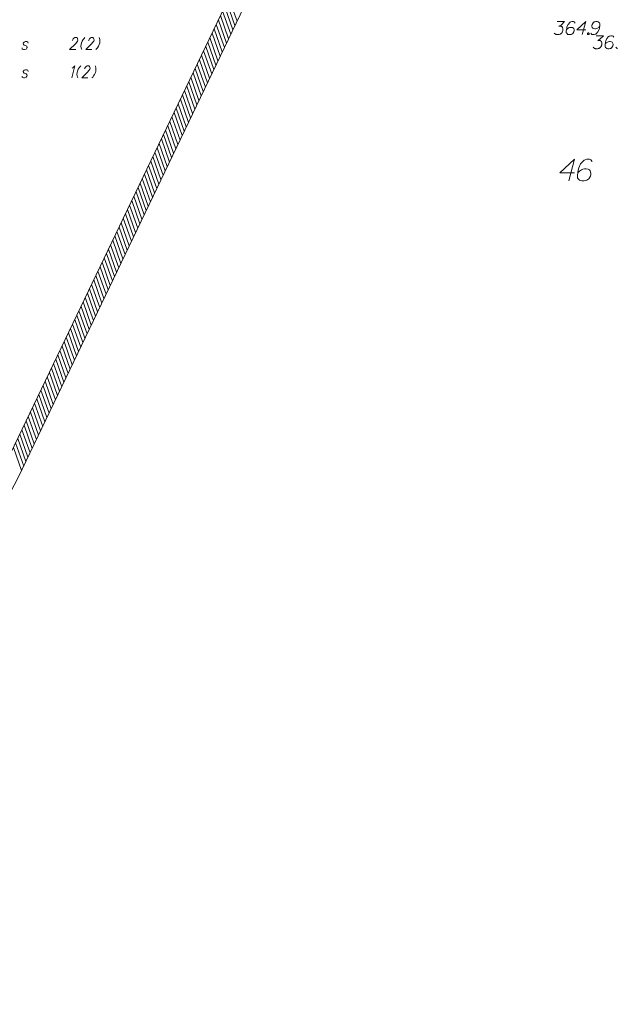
# Model space of a CAD drawing. Header units: millimetres. Extents: x 460 to 2266, y 622 to 2169.
# Tile 54 of 95: x 2076 to 2110, y 1973 to 2029. Entities that reach past the tile are written whole.
import ezdxf

# ---------------------------------------------------------------- set-up
doc = ezdxf.new("R2010")
doc.units = ezdxf.units.MM
doc.layers.add('#RAMKA', color=7, linetype='Continuous', lineweight=18)
doc.layers.add('#zakres', color=7, linetype='Continuous', lineweight=18)
doc.layers.add('GESDZI_O', color=7, linetype='Continuous', lineweight=18, true_color=0x0a0909)
doc.layers.add('GSPWPN_O', color=7, linetype='Continuous', lineweight=18, true_color=0x0a0909)

msp = doc.modelspace()

# ---------------------------------------------------------------- linework, layer by layer
at = {"layer": '#RAMKA', "linetype": 'Continuous', "lineweight": 18, "flags": 128}
for points in [[(2076.65, 2027.871), (2076.643, 2027.936), (2076.577, 2027.969), (2076.502, 2027.969), (2076.419, 2027.936), (2076.377, 2027.871), (2076.384, 2027.806), (2076.424, 2027.768), (2076.539, 2027.736), (2076.58, 2027.703), (2076.588, 2027.638), (2076.579, 2027.605), (2076.537, 2027.54), (2076.453, 2027.508), (2076.379, 2027.508), (2076.313, 2027.54), (2076.305, 2027.605)], [(2079.191, 2028.029), (2079.2, 2028.061), (2079.242, 2028.126), (2079.277, 2028.164), (2079.336, 2028.197), (2079.435, 2028.197), (2079.476, 2028.164), (2079.491, 2028.126), (2079.503, 2028.061), (2079.485, 2027.996), (2079.439, 2027.931), (2079.363, 2027.833), (2079.027, 2027.508), (2079.379, 2027.508)], [(2079.91, 2028.197), (2079.865, 2028.153), (2079.814, 2028.088), (2079.758, 2028.002), (2079.712, 2027.893), (2079.69, 2027.812), (2079.678, 2027.703), (2079.688, 2027.616), (2079.704, 2027.551), (2079.725, 2027.508)], [(2080.119, 2028.029), (2080.128, 2028.061), (2080.171, 2028.126), (2080.206, 2028.164), (2080.264, 2028.197), (2080.364, 2028.197), (2080.405, 2028.164), (2080.419, 2028.126), (2080.431, 2028.061), (2080.413, 2027.996), (2080.367, 2027.931), (2080.291, 2027.833), (2079.955, 2027.508), (2080.307, 2027.508)], [(2080.722, 2028.197), (2080.744, 2028.153), (2080.759, 2028.088), (2080.769, 2028.002), (2080.757, 2027.893), (2080.735, 2027.812), (2080.689, 2027.703), (2080.633, 2027.616), (2080.582, 2027.551), (2080.537, 2027.508)], [(2076.65, 2026.258), (2076.643, 2026.324), (2076.577, 2026.356), (2076.502, 2026.356), (2076.419, 2026.324), (2076.377, 2026.258), (2076.384, 2026.193), (2076.424, 2026.155), (2076.539, 2026.123), (2076.58, 2026.09), (2076.588, 2026.025), (2076.579, 2025.993), (2076.537, 2025.927), (2076.453, 2025.895), (2076.379, 2025.895), (2076.313, 2025.927), (2076.305, 2025.993)], [(2079.175, 2026.448), (2079.235, 2026.486), (2079.336, 2026.584), (2079.151, 2025.895)], [(2079.682, 2026.584), (2079.637, 2026.541), (2079.586, 2026.475), (2079.53, 2026.389), (2079.484, 2026.28), (2079.462, 2026.199), (2079.45, 2026.09), (2079.46, 2026.003), (2079.476, 2025.938), (2079.497, 2025.895)], [(2079.891, 2026.416), (2079.9, 2026.448), (2079.942, 2026.513), (2079.978, 2026.551), (2080.036, 2026.584), (2080.135, 2026.584), (2080.177, 2026.551), (2080.191, 2026.513), (2080.203, 2026.448), (2080.185, 2026.383), (2080.139, 2026.318), (2080.063, 2026.22), (2079.727, 2025.895), (2080.079, 2025.895)], [(2080.494, 2026.584), (2080.516, 2026.541), (2080.531, 2026.475), (2080.541, 2026.389), (2080.529, 2026.28), (2080.507, 2026.199), (2080.461, 2026.09), (2080.405, 2026.003), (2080.354, 2025.938), (2080.309, 2025.895)]]:
    msp.add_lwpolyline(points, dxfattribs=at)
at = {"layer": '#zakres', "color": 134, "linetype": 'Continuous', "lineweight": 18}
for p, q in [((2075.414, 2003.893), (2088.964, 2032.143)), ((2076.316, 2003.461), (2089.866, 2031.711)), ((2088.63, 2029.147), (2088.166, 2030.467)), ((2088.267, 2028.389), (2087.802, 2029.71)), ((2088.388, 2028.642), (2087.924, 2029.962)), ((2088.509, 2028.894), (2088.045, 2030.215)), ((2088.025, 2027.884), (2087.56, 2029.205)), ((2088.146, 2028.137), (2087.681, 2029.457)), ((2087.783, 2027.379), (2087.318, 2028.7)), ((2087.904, 2027.632), (2087.439, 2028.953)), ((2087.54, 2026.874), (2087.076, 2028.195)), ((2087.661, 2027.127), (2087.197, 2028.448)), ((2087.177, 2026.117), (2086.713, 2027.438)), ((2087.298, 2026.37), (2086.834, 2027.69)), ((2087.419, 2026.622), (2086.955, 2027.943)), ((2086.935, 2025.612), (2086.47, 2026.933)), ((2087.056, 2025.865), (2086.591, 2027.185)), ((2086.693, 2025.107), (2086.228, 2026.428)), ((2086.814, 2025.36), (2086.349, 2026.68)), ((2086.45, 2024.602), (2085.986, 2025.923)), ((2086.572, 2024.855), (2086.107, 2026.175)), ((2086.087, 2023.845), (2085.623, 2025.166)), ((2086.208, 2024.097), (2085.744, 2025.418)), ((2086.329, 2024.35), (2085.865, 2025.671)), ((2085.845, 2023.34), (2085.381, 2024.661)), ((2085.966, 2023.592), (2085.502, 2024.913)), ((2085.603, 2022.835), (2085.138, 2024.156)), ((2085.724, 2023.088), (2085.259, 2024.408)), ((2085.361, 2022.33), (2084.896, 2023.651)), ((2085.482, 2022.583), (2085.017, 2023.903)), ((2084.997, 2021.573), (2084.533, 2022.893)), ((2085.118, 2021.825), (2084.654, 2023.146)), ((2085.24, 2022.078), (2084.775, 2023.398)), ((2084.755, 2021.068), (2084.291, 2022.389)), ((2084.876, 2021.32), (2084.412, 2022.641)), ((2084.513, 2020.563), (2084.049, 2021.884)), ((2084.634, 2020.815), (2084.17, 2022.136)), ((2084.271, 2020.058), (2083.806, 2021.379)), ((2084.392, 2020.31), (2083.927, 2021.631)), ((2084.029, 2019.553), (2083.564, 2020.874)), ((2084.15, 2019.806), (2083.685, 2021.126)), ((2083.665, 2018.796), (2083.201, 2020.116)), ((2083.786, 2019.048), (2083.322, 2020.369)), ((2083.908, 2019.301), (2083.443, 2020.621)), ((2083.423, 2018.291), (2082.959, 2019.611)), ((2083.544, 2018.543), (2083.08, 2019.864)), ((2083.181, 2017.786), (2082.717, 2019.107)), ((2083.302, 2018.038), (2082.838, 2019.359)), ((2082.939, 2017.281), (2082.474, 2018.602)), ((2083.06, 2017.533), (2082.595, 2018.854)), ((2082.576, 2016.524), (2082.111, 2017.844)), ((2082.697, 2016.776), (2082.232, 2018.097)), ((2082.818, 2017.028), (2082.353, 2018.349)), ((2082.333, 2016.019), (2081.869, 2017.339)), ((2082.454, 2016.271), (2081.99, 2017.592)), ((2082.091, 2015.514), (2081.627, 2016.834)), ((2082.212, 2015.766), (2081.748, 2017.087)), ((2081.849, 2015.009), (2081.385, 2016.329)), ((2081.97, 2015.261), (2081.506, 2016.582)), ((2081.486, 2014.251), (2081.021, 2015.572)), ((2081.607, 2014.504), (2081.142, 2015.825)), ((2081.728, 2014.756), (2081.263, 2016.077)), ((2081.244, 2013.746), (2080.779, 2015.067)), ((2081.365, 2013.999), (2080.9, 2015.32)), ((2081.001, 2013.242), (2080.537, 2014.562)), ((2081.122, 2013.494), (2080.658, 2014.815)), ((2080.759, 2012.737), (2080.295, 2014.057)), ((2080.88, 2012.989), (2080.416, 2014.31)), ((2080.396, 2011.979), (2079.931, 2013.3)), ((2080.517, 2012.232), (2080.053, 2013.552)), ((2080.638, 2012.484), (2080.174, 2013.805)), ((2080.154, 2011.474), (2079.689, 2012.795)), ((2080.275, 2011.727), (2079.81, 2013.047)), ((2079.912, 2010.969), (2079.447, 2012.29)), ((2080.033, 2011.222), (2079.568, 2012.543)), ((2079.669, 2010.464), (2079.205, 2011.785)), ((2079.79, 2010.717), (2079.326, 2012.038)), ((2079.427, 2009.96), (2078.963, 2011.28)), ((2079.548, 2010.212), (2079.084, 2011.533)), ((2079.064, 2009.202), (2078.599, 2010.523)), ((2079.185, 2009.455), (2078.721, 2010.775)), ((2079.306, 2009.707), (2078.842, 2011.028)), ((2078.822, 2008.697), (2078.357, 2010.018)), ((2078.943, 2008.95), (2078.478, 2010.27)), ((2078.58, 2008.192), (2078.115, 2009.513)), ((2078.701, 2008.445), (2078.236, 2009.765)), ((2078.337, 2007.687), (2077.873, 2009.008)), ((2078.458, 2007.94), (2077.994, 2009.261)), ((2077.974, 2006.93), (2077.51, 2008.251)), ((2078.095, 2007.182), (2077.631, 2008.503)), ((2078.216, 2007.435), (2077.752, 2008.756)), ((2077.732, 2006.425), (2077.267, 2007.746)), ((2077.853, 2006.678), (2077.388, 2007.998)), ((2077.49, 2005.92), (2077.025, 2007.241)), ((2077.611, 2006.173), (2077.146, 2007.493)), ((2077.247, 2005.415), (2076.783, 2006.736)), ((2077.369, 2005.668), (2076.904, 2006.988)), ((2076.884, 2004.658), (2076.42, 2005.979)), ((2077.005, 2004.91), (2076.541, 2006.231)), ((2077.126, 2005.163), (2076.662, 2006.483)), ((2076.642, 2004.153), (2076.178, 2005.474)), ((2076.763, 2004.405), (2076.299, 2005.726)), ((2076.4, 2003.648), (2075.935, 2004.969)), ((2076.521, 2003.9), (2076.056, 2005.221)), ((2076.279, 2003.396), (2075.814, 2004.716)), ((2060.56, 1972.799), (2076.31, 2003.449))]:
    msp.add_line(p, q, dxfattribs=at)
at = {"layer": 'GESDZI_O', "color": 96, "linetype": 'Continuous', "lineweight": 18, "flags": 128}
for points in [[(2107.991, 2020.445), (2107.144, 2020.445), (2107.991, 2021.232), (2107.656, 2019.982)], [(2109.004, 2021.094), (2108.925, 2021.203), (2108.837, 2021.232), (2108.699, 2021.232), (2108.601, 2021.193), (2108.542, 2021.173), (2108.492, 2021.144), (2108.335, 2020.966), (2108.227, 2020.73), (2108.197, 2020.602), (2108.158, 2020.317), (2108.158, 2020.169), (2108.197, 2020.11), (2108.276, 2020.032), (2108.305, 2020.012), (2108.404, 2019.982), (2108.532, 2019.982), (2108.63, 2020.002), (2108.699, 2020.022), (2108.798, 2020.1), (2108.896, 2020.258), (2108.925, 2020.356), (2108.925, 2020.435), (2108.876, 2020.563), (2108.837, 2020.612), (2108.768, 2020.652), (2108.65, 2020.681), (2108.561, 2020.681), (2108.453, 2020.652), (2108.384, 2020.622), (2108.266, 2020.543), (2108.207, 2020.494), (2108.177, 2020.465)]]:
    msp.add_lwpolyline(points, dxfattribs=at)
at = {"layer": 'GSPWPN_O', "color": 7, "linetype": 'Continuous', "lineweight": 18, "flags": 128}
for points in [[(2106.996, 2029.117), (2107.41, 2029.117), (2107.215, 2028.916), (2107.085, 2028.851), (2107.191, 2028.851), (2107.215, 2028.846), (2107.226, 2028.84), (2107.238, 2028.834), (2107.25, 2028.828), (2107.274, 2028.81), (2107.285, 2028.792), (2107.297, 2028.775), (2107.303, 2028.757), (2107.315, 2028.716), (2107.321, 2028.68), (2107.321, 2028.662), (2107.321, 2028.639), (2107.315, 2028.603), (2107.309, 2028.58), (2107.303, 2028.556), (2107.297, 2028.539), (2107.291, 2028.527), (2107.285, 2028.515), (2107.28, 2028.503), (2107.268, 2028.485), (2107.25, 2028.462), (2107.232, 2028.444), (2107.221, 2028.432), (2107.203, 2028.42), (2107.185, 2028.409), (2107.162, 2028.397), (2107.15, 2028.391), (2107.108, 2028.379), (2107.073, 2028.373), (2107.049, 2028.367), (2107.008, 2028.367), (2106.961, 2028.373), (2106.943, 2028.379), (2106.925, 2028.385), (2106.908, 2028.391), (2106.89, 2028.403), (2106.872, 2028.414), (2106.843, 2028.438), (2106.825, 2028.462)], [(2108.018, 2029.035), (2107.97, 2029.099), (2107.917, 2029.117), (2107.835, 2029.117), (2107.776, 2029.094), (2107.74, 2029.082), (2107.711, 2029.064), (2107.616, 2028.958), (2107.551, 2028.816), (2107.534, 2028.739), (2107.51, 2028.568), (2107.51, 2028.479), (2107.534, 2028.444), (2107.581, 2028.397), (2107.599, 2028.385), (2107.658, 2028.367), (2107.734, 2028.367), (2107.793, 2028.379), (2107.835, 2028.391), (2107.894, 2028.438), (2107.953, 2028.533), (2107.97, 2028.592), (2107.97, 2028.639), (2107.941, 2028.716), (2107.917, 2028.745), (2107.876, 2028.769), (2107.805, 2028.787), (2107.752, 2028.787), (2107.687, 2028.769), (2107.646, 2028.751), (2107.575, 2028.704), (2107.539, 2028.674), (2107.522, 2028.657)], [(2108.626, 2028.645), (2108.118, 2028.645), (2108.626, 2029.117), (2108.425, 2028.367)], [(2108.927, 2028.45), (2108.974, 2028.385), (2109.027, 2028.367), (2109.11, 2028.367), (2109.169, 2028.391), (2109.205, 2028.403), (2109.234, 2028.42), (2109.329, 2028.527), (2109.394, 2028.668), (2109.411, 2028.745), (2109.435, 2028.916), (2109.435, 2029.005), (2109.411, 2029.04), (2109.364, 2029.088), (2109.346, 2029.099), (2109.287, 2029.117), (2109.21, 2029.117), (2109.151, 2029.105), (2109.11, 2029.094), (2109.051, 2029.046), (2108.992, 2028.952), (2108.974, 2028.893), (2108.974, 2028.846), (2109.004, 2028.769), (2109.027, 2028.739), (2109.069, 2028.716), (2109.14, 2028.698), (2109.193, 2028.698), (2109.258, 2028.716), (2109.299, 2028.733), (2109.37, 2028.781), (2109.405, 2028.81), (2109.423, 2028.828)], [(2108.762, 2028.468), (2108.791, 2028.468), (2108.809, 2028.456), (2108.827, 2028.432), (2108.827, 2028.403), (2108.809, 2028.379), (2108.791, 2028.367), (2108.762, 2028.367), (2108.744, 2028.379), (2108.726, 2028.403), (2108.726, 2028.432), (2108.744, 2028.456), (2108.762, 2028.468)], [(2109.226, 2028.307), (2109.64, 2028.307), (2109.445, 2028.106), (2109.315, 2028.041), (2109.421, 2028.041), (2109.445, 2028.036), (2109.456, 2028.03), (2109.468, 2028.024), (2109.48, 2028.018), (2109.504, 2028), (2109.515, 2027.982), (2109.527, 2027.965), (2109.533, 2027.947), (2109.545, 2027.906), (2109.551, 2027.87), (2109.551, 2027.852), (2109.551, 2027.829), (2109.545, 2027.793), (2109.539, 2027.77), (2109.533, 2027.746), (2109.527, 2027.729), (2109.521, 2027.717), (2109.515, 2027.705), (2109.51, 2027.693), (2109.498, 2027.675), (2109.48, 2027.652), (2109.462, 2027.634), (2109.451, 2027.622), (2109.433, 2027.61), (2109.415, 2027.599), (2109.392, 2027.587), (2109.38, 2027.581), (2109.338, 2027.569), (2109.303, 2027.563), (2109.279, 2027.557), (2109.238, 2027.557), (2109.191, 2027.563), (2109.173, 2027.569), (2109.155, 2027.575), (2109.138, 2027.581), (2109.12, 2027.593), (2109.102, 2027.604), (2109.073, 2027.628), (2109.055, 2027.652)], [(2110.248, 2028.225), (2110.2, 2028.289), (2110.147, 2028.307), (2110.065, 2028.307), (2110.006, 2028.284), (2109.97, 2028.272), (2109.941, 2028.254), (2109.846, 2028.148), (2109.781, 2028.006), (2109.764, 2027.929), (2109.74, 2027.758), (2109.74, 2027.669), (2109.764, 2027.634), (2109.811, 2027.587), (2109.829, 2027.575), (2109.888, 2027.557), (2109.964, 2027.557), (2110.023, 2027.569), (2110.065, 2027.581), (2110.124, 2027.628), (2110.183, 2027.723), (2110.2, 2027.782), (2110.2, 2027.829), (2110.171, 2027.906), (2110.147, 2027.935), (2110.106, 2027.959), (2110.035, 2027.977), (2109.982, 2027.977), (2109.917, 2027.959), (2109.876, 2027.941), (2109.805, 2027.894), (2109.769, 2027.864), (2109.752, 2027.847)], [(2110.449, 2027.575), (2110.431, 2027.581), (2110.413, 2027.593), (2110.395, 2027.604), (2110.366, 2027.628), (2110.348, 2027.652)]]:
    msp.add_lwpolyline(points, dxfattribs=at)

doc.saveas('drawing.dxf')
